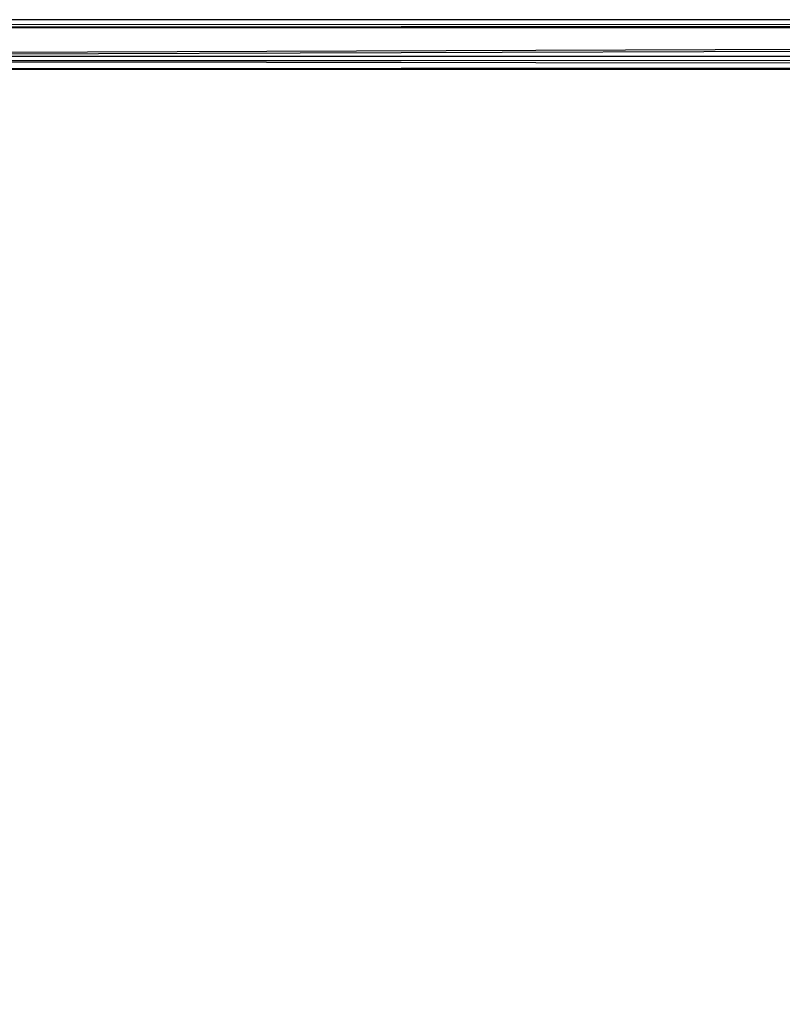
# Model space of a CAD drawing. Extents: x 0 to 0.996, y -0.498 to 0.
# Tile 37 of 85: x 0.009 to 0.018, y -0.012 to 0. Entities that reach past the tile are written whole.
import ezdxf

# ---------------------------------------------------------------- set-up
doc = ezdxf.new("R2010")
doc.units = 0
doc.layers.add('L28_KORPUS3_2___REPLACEMTFOREMP', color=7, linetype='CONTINUOUS')

msp = doc.modelspace()

# ---------------------------------------------------------------- linework, layer by layer
at = {"layer": 'L28_KORPUS3_2___REPLACEMTFOREMP', "color": 8}
for points, invisible_edges in [([(0.000746, -0.0001, 0.007289), (0.098, -0.000001, 0.00719), (0.000705, -0.000001, 0.00719), (0.000746, -0.0001, 0.007289)], 13), ([(0.000705, -0.000001, 0.000565), (0.098, -0.000001, 0.007018), (0.098, -0.000001, 0.000565), (0.000705, -0.000001, 0.000565)], 13), ([(0.098, -0.000001, 0.007018), (0.000705, -0.000001, 0.000565), (0.000705, -0.000001, 0.007018), (0.098, -0.000001, 0.007018)], 14), ([(0.000705, -0.000001, 0.00719), (0.098, -0.000001, 0.007018), (0.000705, -0.000001, 0.007018), (0.000705, -0.000001, 0.00719)], 13), ([(0.098, -0.000001, 0.007018), (0.000705, -0.000001, 0.00719), (0.098, -0.000001, 0.00719), (0.098, -0.000001, 0.007018)], 14), ([(0.098, -0.000001, 0.0005), (0.000732, -0.000065, 0.000436), (0.000705, -0.000001, 0.0005), (0.098, -0.000001, 0.0005)], 13), ([(0.000705, -0.000001, 0.000565), (0.098, -0.000001, 0.0005), (0.000705, -0.000001, 0.0005), (0.000705, -0.000001, 0.000565)], 13), ([(0.098, -0.000001, 0.0005), (0.000705, -0.000001, 0.000565), (0.098, -0.000001, 0.000565), (0.098, -0.000001, 0.0005)], 14), ([(0.000732, -0.000065, 0.000436), (0.098, -0.000001, 0.0005), (0.098, -0.000065, 0.000436), (0.000732, -0.000065, 0.000436)], 14), ([(0.098, -0.000065, 0.000436), (0.000879, -0.000421, 0.00008), (0.000732, -0.000065, 0.000436), (0.098, -0.000065, 0.000436)], 13), ([(0.098, -0.000001, 0.00719), (0.000746, -0.0001, 0.007289), (0.098, -0.0001, 0.007289), (0.098, -0.000001, 0.00719)], 14), ([(0.000889, -0.000444, 0.007633), (0.098, -0.0001, 0.007289), (0.000746, -0.0001, 0.007289), (0.000889, -0.000444, 0.007633)], 13), ([(0.000879, -0.000421, 0.00008), (0.098, -0.000065, 0.000436), (0.098, -0.000421, 0.00008), (0.000879, -0.000421, 0.00008)], 14), ([(0.098, -0.0001, 0.007289), (0.000889, -0.000444, 0.007633), (0.098, -0.000444, 0.007633), (0.098, -0.0001, 0.007289)], 14), ([(0.098, -0.000421, 0.00008), (0.000912, -0.000501), (0.000879, -0.000421, 0.00008), (0.098, -0.000421, 0.00008)], 13), ([(0.000912, -0.000501, 0.00769), (0.098, -0.000444, 0.007633), (0.000889, -0.000444, 0.007633), (0.000912, -0.000501, 0.00769)], 13), ([(0.000912, -0.000501), (0.098, -0.000421, 0.00008), (0.098, -0.000501), (0.000912, -0.000501)], 14), ([(0.098, -0.000444, 0.007633), (0.000912, -0.000501, 0.00769), (0.098, -0.000501, 0.00769), (0.098, -0.000444, 0.007633)], 14), ([(0.098, -0.000501), (0.000912, -0.000595), (0.000912, -0.000501), (0.098, -0.000501)], 13), ([(0.000912, -0.000595), (0.098, -0.000501), (0.098, -0.000595), (0.000912, -0.000595)], 14), ([(0.098, -0.000597, 0.00769), (0.000912, -0.000501, 0.00769), (0.000912, -0.000597, 0.00769), (0.098, -0.000597, 0.00769)], 13), ([(0.000912, -0.000501, 0.00769), (0.098, -0.000597, 0.00769), (0.098, -0.000501, 0.00769), (0.000912, -0.000501, 0.00769)], 14), ([(0.000909, -0.497407), (0.000912, -0.000595), (0.098, -0.497407), (0.000909, -0.497407)], 15), ([(0.000912, -0.000597, 0.00769), (0.000909, -0.497405, 0.00769), (0.098, -0.497405, 0.00769), (0.000912, -0.000597, 0.00769)], 15), ([(0.098, -0.497407), (0.000912, -0.000595), (0.098, -0.000595), (0.098, -0.497407)], 9), ([(0.000912, -0.000597, 0.00769), (0.098, -0.497405, 0.00769), (0.098, -0.000597, 0.00769), (0.000912, -0.000597, 0.00769)], 9)]:
    msp.add_3dface(points, dxfattribs=dict(at, invisible_edges=invisible_edges))

doc.saveas('drawing.dxf')
